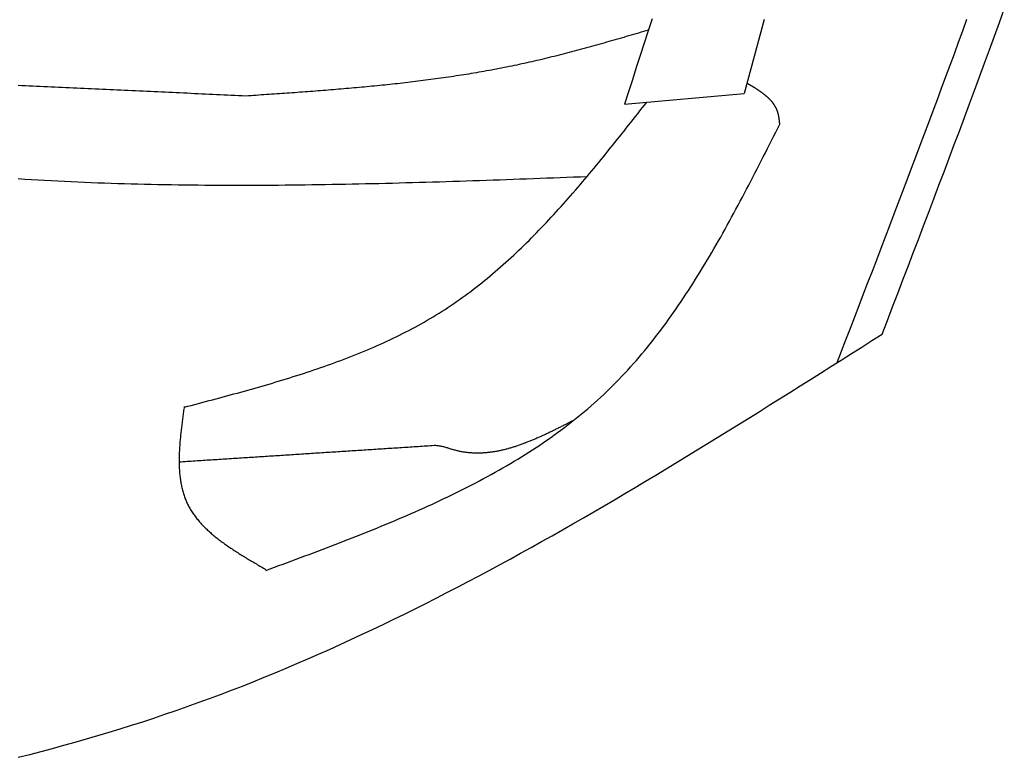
# Model space of a CAD drawing. Extents: x 715 to 7297, y 167 to 5810.
# Tile 79 of 92: x 5429 to 5723, y 3340 to 3560. Entities that reach past the tile are written whole.
import ezdxf

# ---------------------------------------------------------------- set-up
doc = ezdxf.new("R2010")
doc.units = 0
doc.layers.add('CAR', color=10, linetype='CONTINUOUS')

msp = doc.modelspace()

# ---------------------------------------------------------------- linework, layer by layer
at = {"layer": 'CAR'}
msp.add_line((5609.846, 3535.162), (5645.568, 3538.324), dxfattribs=at)
for points in [[(5686.73, 3466.56, 0), (5688.28, 3470.59, 0), (5689.82, 3474.63, 0), (5691.37, 3478.66, 0), (5692.91, 3482.7, 0), (5694.46, 3486.74, 0), (5696, 3490.77, 0), (5697.54, 3494.81, 0), (5699.08, 3498.85, 0), (5700.61, 3502.88, 0), (5702.15, 3506.92, 0), (5703.68, 3510.96, 0), (5705.2, 3515, 0), (5706.73, 3519.04, 0), (5708.25, 3523.08, 0), (5709.76, 3527.12, 0), (5711.27, 3531.16, 0), (5712.78, 3535.21, 0), (5714.28, 3539.25, 0), (5715.78, 3543.3, 0), (5717.27, 3547.34, 0), (5718.76, 3551.39, 0), (5720.23, 3555.44, 0), (5721.71, 3559.49, 0), (5723.17, 3563.54, 0)], [(5618.1, 3560.65, 0), (5616.92, 3557.01, 0), (5615.75, 3553.36, 0), (5614.57, 3549.72, 0), (5613.39, 3546.08, 0), (5612.21, 3542.44, 0), (5611.03, 3538.8, 0), (5609.85, 3535.16, 0)], [(5651.58, 3560.44, 0), (5650.58, 3556.76, 0), (5649.58, 3553.07, 0), (5648.58, 3549.38, 0), (5647.58, 3545.7, 0), (5646.57, 3542.01, 0), (5645.57, 3538.32, 0)], [(5673.31, 3458.04, 0), (5674.62, 3461.45, 0), (5675.94, 3464.86, 0), (5677.25, 3468.27, 0), (5678.56, 3471.68, 0), (5679.88, 3475.09, 0), (5681.19, 3478.5, 0), (5682.5, 3481.91, 0), (5683.81, 3485.32, 0), (5685.12, 3488.74, 0), (5686.42, 3492.15, 0), (5687.73, 3495.56, 0), (5689.03, 3498.97, 0), (5690.34, 3502.38, 0), (5691.63, 3505.8, 0), (5692.93, 3509.21, 0), (5694.23, 3512.62, 0), (5695.52, 3516.04, 0), (5696.81, 3519.45, 0), (5698.1, 3522.87, 0), (5699.38, 3526.29, 0), (5700.66, 3529.7, 0), (5701.94, 3533.12, 0), (5703.21, 3536.54, 0), (5704.48, 3539.96, 0), (5705.75, 3543.38, 0), (5707.01, 3546.8, 0), (5708.27, 3550.22, 0), (5709.53, 3553.64, 0), (5710.78, 3557.06, 0), (5712.02, 3560.49, 0)], [(5617, 3557.24, 0), (5616.26, 3557.03, 0), (5615.52, 3556.81, 0), (5614.79, 3556.6, 0), (5614.05, 3556.38, 0), (5613.31, 3556.16, 0), (5612.57, 3555.95, 0), (5611.83, 3555.73, 0), (5611.1, 3555.52, 0), (5610.36, 3555.3, 0), (5609.62, 3555.09, 0), (5608.88, 3554.88, 0), (5608.14, 3554.66, 0), (5607.41, 3554.45, 0), (5606.67, 3554.24, 0), (5605.93, 3554.03, 0), (5605.19, 3553.82, 0), (5604.45, 3553.61, 0), (5603.71, 3553.4, 0), (5602.97, 3553.19, 0), (5602.24, 3552.98, 0), (5601.5, 3552.77, 0), (5600.76, 3552.56, 0), (5600.02, 3552.36, 0), (5599.28, 3552.15, 0), (5598.54, 3551.95, 0), (5597.8, 3551.75, 0), (5597.06, 3551.55, 0), (5596.32, 3551.35, 0), (5595.58, 3551.15, 0), (5594.83, 3550.95, 0), (5594.09, 3550.75, 0), (5593.35, 3550.56, 0), (5592.61, 3550.36, 0), (5591.87, 3550.17, 0), (5591.13, 3549.98, 0), (5590.38, 3549.79, 0), (5589.64, 3549.6, 0), (5588.9, 3549.41, 0), (5588.15, 3549.23, 0), (5587.41, 3549.04, 0), (5586.67, 3548.86, 0), (5585.92, 3548.68, 0), (5585.18, 3548.5, 0), (5584.43, 3548.33, 0), (5583.69, 3548.15, 0), (5582.94, 3547.98, 0), (5582.19, 3547.81, 0), (5581.45, 3547.64, 0), (5580.7, 3547.47, 0), (5579.95, 3547.3, 0), (5579.21, 3547.14, 0), (5578.46, 3546.98, 0), (5577.71, 3546.82, 0), (5576.96, 3546.66, 0), (5576.21, 3546.51, 0), (5575.46, 3546.35, 0), (5574.71, 3546.2, 0), (5573.96, 3546.05, 0), (5573.21, 3545.9, 0), (5572.46, 3545.76, 0), (5571.71, 3545.62, 0), (5570.96, 3545.47, 0), (5570.2, 3545.33, 0), (5569.45, 3545.2, 0), (5568.7, 3545.06, 0), (5567.95, 3544.92, 0), (5567.19, 3544.79, 0), (5566.44, 3544.66, 0), (5565.68, 3544.53, 0), (5564.93, 3544.4, 0), (5564.17, 3544.28, 0), (5563.42, 3544.15, 0), (5562.66, 3544.03, 0), (5561.91, 3543.91, 0), (5561.15, 3543.79, 0), (5560.4, 3543.67, 0), (5559.64, 3543.56, 0), (5558.88, 3543.44, 0), (5558.12, 3543.33, 0), (5557.37, 3543.22, 0), (5556.61, 3543.11, 0), (5555.85, 3543, 0), (5555.09, 3542.89, 0), (5554.33, 3542.78, 0), (5553.58, 3542.68, 0), (5552.82, 3542.58, 0), (5552.06, 3542.48, 0), (5551.3, 3542.38, 0), (5550.54, 3542.28, 0), (5549.78, 3542.18, 0), (5549.02, 3542.08, 0), (5548.25, 3541.99, 0), (5547.49, 3541.89, 0), (5546.73, 3541.8, 0), (5545.97, 3541.71, 0), (5545.21, 3541.62, 0), (5544.45, 3541.53, 0), (5543.69, 3541.44, 0), (5542.92, 3541.36, 0), (5542.16, 3541.27, 0), (5541.4, 3541.19, 0), (5540.63, 3541.11, 0), (5539.87, 3541.02, 0), (5539.11, 3540.94, 0), (5538.34, 3540.86, 0), (5537.58, 3540.78, 0), (5536.82, 3540.71, 0), (5536.05, 3540.63, 0), (5535.29, 3540.55, 0), (5534.52, 3540.48, 0), (5533.76, 3540.41, 0), (5532.99, 3540.33, 0), (5532.23, 3540.26, 0), (5531.46, 3540.19, 0), (5530.7, 3540.12, 0), (5529.93, 3540.05, 0), (5529.17, 3539.98, 0), (5528.4, 3539.91, 0), (5527.63, 3539.84, 0), (5526.87, 3539.78, 0), (5526.1, 3539.71, 0), (5525.33, 3539.65, 0), (5524.57, 3539.58, 0), (5523.8, 3539.52, 0), (5523.03, 3539.46, 0), (5522.27, 3539.39, 0), (5521.5, 3539.33, 0), (5520.73, 3539.27, 0), (5519.97, 3539.21, 0), (5519.2, 3539.15, 0), (5518.43, 3539.09, 0), (5517.66, 3539.03, 0), (5516.89, 3538.97, 0), (5516.13, 3538.92, 0), (5515.36, 3538.86, 0), (5514.59, 3538.8, 0), (5513.82, 3538.75, 0), (5513.05, 3538.69, 0), (5512.29, 3538.63, 0), (5511.52, 3538.58, 0), (5510.75, 3538.52, 0), (5509.98, 3538.47, 0), (5509.21, 3538.42, 0), (5508.44, 3538.36, 0), (5507.67, 3538.31, 0), (5506.91, 3538.25, 0), (5506.14, 3538.2, 0), (5505.37, 3538.15, 0), (5504.6, 3538.1, 0), (5503.83, 3538.04, 0), (5503.06, 3537.99, 0), (5502.29, 3537.94, 0), (5501.52, 3537.89, 0), (5500.75, 3537.83, 0), (5499.99, 3537.78, 0), (5499.22, 3537.73, 0), (5498.45, 3537.68, 0), (5497.68, 3537.63, 0), (5496.91, 3537.58, 0)], [(5496.91, 3537.58, 0), (5495.81, 3537.63, 0), (5494.72, 3537.68, 0), (5493.62, 3537.73, 0), (5492.53, 3537.78, 0), (5491.43, 3537.83, 0), (5490.34, 3537.88, 0), (5489.24, 3537.93, 0), (5488.14, 3537.98, 0), (5487.05, 3538.03, 0), (5485.95, 3538.08, 0), (5484.86, 3538.13, 0), (5483.76, 3538.18, 0), (5482.67, 3538.23, 0), (5481.57, 3538.28, 0), (5480.48, 3538.34, 0), (5479.38, 3538.39, 0), (5478.28, 3538.44, 0), (5477.19, 3538.49, 0), (5476.09, 3538.54, 0), (5475, 3538.59, 0), (5473.9, 3538.64, 0), (5472.81, 3538.69, 0), (5471.71, 3538.74, 0), (5470.61, 3538.79, 0), (5469.52, 3538.84, 0), (5468.42, 3538.89, 0), (5467.33, 3538.94, 0), (5466.23, 3538.99, 0), (5465.14, 3539.04, 0), (5464.04, 3539.09, 0), (5462.95, 3539.15, 0), (5461.85, 3539.2, 0), (5460.75, 3539.25, 0), (5459.66, 3539.3, 0), (5458.56, 3539.35, 0), (5457.47, 3539.4, 0), (5456.37, 3539.45, 0), (5455.28, 3539.5, 0), (5454.18, 3539.55, 0), (5453.08, 3539.6, 0), (5451.99, 3539.65, 0), (5450.89, 3539.7, 0), (5449.8, 3539.75, 0), (5448.7, 3539.8, 0), (5447.61, 3539.85, 0), (5446.51, 3539.9, 0), (5445.42, 3539.95, 0), (5444.32, 3540.01, 0), (5443.22, 3540.06, 0), (5442.13, 3540.11, 0), (5441.03, 3540.16, 0), (5439.94, 3540.21, 0), (5438.84, 3540.26, 0), (5437.75, 3540.31, 0), (5436.65, 3540.36, 0), (5435.56, 3540.41, 0), (5434.46, 3540.46, 0), (5433.36, 3540.51, 0), (5432.27, 3540.56, 0), (5431.17, 3540.61, 0), (5430.08, 3540.66, 0), (5428.98, 3540.71, 0)], [(5656.2, 3529.2, 0), (5656.19, 3529.31, 0), (5656.17, 3529.41, 0), (5656.16, 3529.51, 0), (5656.15, 3529.62, 0), (5656.14, 3529.72, 0), (5656.13, 3529.83, 0), (5656.12, 3529.93, 0), (5656.1, 3530.03, 0), (5656.09, 3530.14, 0), (5656.08, 3530.24, 0), (5656.07, 3530.35, 0), (5656.05, 3530.45, 0), (5656.04, 3530.55, 0), (5656.02, 3530.65, 0), (5656.01, 3530.76, 0), (5655.99, 3530.86, 0), (5655.98, 3530.96, 0), (5655.96, 3531.06, 0), (5655.95, 3531.16, 0), (5655.93, 3531.27, 0), (5655.91, 3531.37, 0), (5655.9, 3531.47, 0), (5655.88, 3531.57, 0), (5655.86, 3531.67, 0), (5655.84, 3531.77, 0), (5655.82, 3531.87, 0), (5655.8, 3531.96, 0), (5655.77, 3532.06, 0), (5655.75, 3532.16, 0), (5655.73, 3532.26, 0), (5655.7, 3532.36, 0), (5655.68, 3532.45, 0), (5655.65, 3532.55, 0), (5655.62, 3532.64, 0), (5655.59, 3532.74, 0), (5655.56, 3532.83, 0), (5655.53, 3532.93, 0), (5655.5, 3533.02, 0), (5655.47, 3533.11, 0), (5655.44, 3533.2, 0), (5655.4, 3533.3, 0), (5655.36, 3533.39, 0), (5655.33, 3533.48, 0), (5655.29, 3533.57, 0), (5655.25, 3533.66, 0), (5655.21, 3533.74, 0), (5655.17, 3533.83, 0), (5655.13, 3533.92, 0), (5655.09, 3534.01, 0), (5655.04, 3534.09, 0), (5655, 3534.18, 0), (5654.95, 3534.27, 0), (5654.91, 3534.35, 0), (5654.86, 3534.43, 0), (5654.81, 3534.52, 0), (5654.76, 3534.6, 0), (5654.71, 3534.68, 0), (5654.66, 3534.77, 0), (5654.61, 3534.85, 0), (5654.55, 3534.93, 0), (5654.5, 3535.01, 0), (5654.44, 3535.09, 0), (5654.39, 3535.17, 0), (5654.33, 3535.25, 0), (5654.28, 3535.33, 0), (5654.22, 3535.41, 0), (5654.16, 3535.49, 0), (5654.1, 3535.57, 0), (5654.04, 3535.64, 0), (5653.98, 3535.72, 0), (5653.91, 3535.8, 0), (5653.85, 3535.87, 0), (5653.79, 3535.95, 0), (5653.72, 3536.02, 0), (5653.66, 3536.1, 0), (5653.59, 3536.17, 0), (5653.53, 3536.25, 0), (5653.46, 3536.32, 0), (5653.39, 3536.39, 0), (5653.32, 3536.47, 0), (5653.25, 3536.54, 0), (5653.18, 3536.61, 0), (5653.11, 3536.68, 0), (5653.04, 3536.75, 0), (5652.97, 3536.82, 0), (5652.89, 3536.9, 0), (5652.82, 3536.97, 0), (5652.75, 3537.04, 0), (5652.67, 3537.11, 0), (5652.6, 3537.17, 0), (5652.52, 3537.24, 0), (5652.44, 3537.31, 0), (5652.37, 3537.38, 0), (5652.29, 3537.45, 0), (5652.21, 3537.52, 0), (5652.13, 3537.58, 0), (5652.05, 3537.65, 0), (5651.97, 3537.72, 0), (5651.89, 3537.78, 0), (5651.81, 3537.85, 0), (5651.73, 3537.92, 0), (5651.65, 3537.98, 0), (5651.56, 3538.05, 0), (5651.48, 3538.11, 0), (5651.4, 3538.18, 0), (5651.31, 3538.24, 0), (5651.23, 3538.3, 0), (5651.14, 3538.37, 0), (5651.06, 3538.43, 0), (5650.97, 3538.5, 0), (5650.89, 3538.56, 0), (5650.8, 3538.62, 0), (5650.71, 3538.68, 0), (5650.63, 3538.75, 0), (5650.54, 3538.81, 0), (5650.45, 3538.87, 0), (5650.36, 3538.93, 0), (5650.27, 3539, 0), (5650.18, 3539.06, 0), (5650.09, 3539.12, 0), (5650, 3539.18, 0), (5649.91, 3539.24, 0), (5649.82, 3539.3, 0), (5649.73, 3539.36, 0), (5649.64, 3539.42, 0), (5649.55, 3539.48, 0), (5649.46, 3539.54, 0), (5649.36, 3539.6, 0), (5649.27, 3539.66, 0), (5649.18, 3539.72, 0), (5649.08, 3539.78, 0), (5648.99, 3539.84, 0), (5648.9, 3539.9, 0), (5648.8, 3539.96, 0), (5648.71, 3540.02, 0), (5648.62, 3540.08, 0), (5648.52, 3540.14, 0), (5648.43, 3540.2, 0), (5648.33, 3540.25, 0), (5648.24, 3540.31, 0), (5648.14, 3540.37, 0), (5648.05, 3540.43, 0), (5647.95, 3540.49, 0), (5647.85, 3540.55, 0), (5647.76, 3540.6, 0), (5647.66, 3540.66, 0), (5647.57, 3540.72, 0), (5647.47, 3540.78, 0), (5647.38, 3540.84, 0), (5647.28, 3540.89, 0), (5647.18, 3540.95, 0), (5647.09, 3541.01, 0), (5646.99, 3541.07, 0), (5646.89, 3541.12, 0), (5646.8, 3541.18, 0), (5646.7, 3541.24, 0), (5646.6, 3541.3, 0), (5646.51, 3541.35, 0), (5646.41, 3541.41, 0)], [(5478.52, 3444.71, 0), (5479.58, 3444.98, 0), (5480.64, 3445.26, 0), (5481.7, 3445.54, 0), (5482.76, 3445.82, 0), (5483.82, 3446.1, 0), (5484.88, 3446.39, 0), (5485.94, 3446.67, 0), (5486.99, 3446.95, 0), (5488.05, 3447.23, 0), (5489.11, 3447.51, 0), (5490.17, 3447.8, 0), (5491.22, 3448.09, 0), (5492.28, 3448.37, 0), (5493.33, 3448.66, 0), (5494.38, 3448.95, 0), (5495.44, 3449.24, 0), (5496.49, 3449.53, 0), (5497.54, 3449.83, 0), (5498.59, 3450.12, 0), (5499.64, 3450.42, 0), (5500.68, 3450.72, 0), (5501.73, 3451.02, 0), (5502.77, 3451.32, 0), (5503.82, 3451.63, 0), (5504.86, 3451.93, 0), (5505.9, 3452.24, 0), (5506.93, 3452.56, 0), (5507.97, 3452.87, 0), (5509.01, 3453.19, 0), (5510.04, 3453.51, 0), (5511.07, 3453.83, 0), (5512.1, 3454.16, 0), (5513.13, 3454.49, 0), (5514.15, 3454.82, 0), (5515.18, 3455.16, 0), (5516.2, 3455.49, 0), (5517.22, 3455.84, 0), (5518.23, 3456.18, 0), (5519.25, 3456.53, 0), (5520.26, 3456.88, 0), (5521.27, 3457.24, 0), (5522.28, 3457.6, 0), (5523.28, 3457.96, 0), (5524.28, 3458.33, 0), (5525.28, 3458.7, 0), (5526.28, 3459.08, 0), (5527.27, 3459.46, 0), (5528.26, 3459.85, 0), (5529.25, 3460.24, 0), (5530.23, 3460.63, 0), (5531.21, 3461.03, 0), (5532.19, 3461.43, 0), (5533.17, 3461.84, 0), (5534.14, 3462.26, 0), (5535.11, 3462.67, 0), (5536.07, 3463.1, 0), (5537.04, 3463.53, 0), (5537.99, 3463.96, 0), (5538.95, 3464.4, 0), (5539.9, 3464.85, 0), (5540.85, 3465.3, 0), (5541.79, 3465.76, 0), (5542.73, 3466.22, 0), (5543.67, 3466.69, 0), (5544.6, 3467.16, 0), (5545.53, 3467.64, 0), (5546.45, 3468.13, 0), (5547.37, 3468.62, 0), (5548.29, 3469.12, 0), (5549.2, 3469.63, 0), (5550.11, 3470.14, 0), (5551.01, 3470.66, 0), (5551.91, 3471.19, 0), (5552.8, 3471.72, 0), (5553.69, 3472.26, 0), (5554.57, 3472.8, 0), (5555.45, 3473.36, 0), (5556.33, 3473.92, 0), (5557.2, 3474.49, 0), (5558.07, 3475.06, 0), (5558.93, 3475.65, 0), (5559.78, 3476.24, 0), (5560.64, 3476.83, 0), (5561.48, 3477.44, 0), (5562.33, 3478.05, 0), (5563.17, 3478.67, 0), (5564, 3479.29, 0), (5564.83, 3479.92, 0), (5565.66, 3480.56, 0), (5566.48, 3481.2, 0), (5567.29, 3481.85, 0), (5568.11, 3482.51, 0), (5568.92, 3483.17, 0), (5569.72, 3483.84, 0), (5570.52, 3484.51, 0), (5571.32, 3485.19, 0), (5572.12, 3485.88, 0), (5572.91, 3486.57, 0), (5573.69, 3487.26, 0), (5574.48, 3487.96, 0), (5575.26, 3488.67, 0), (5576.03, 3489.38, 0), (5576.81, 3490.1, 0), (5577.58, 3490.82, 0), (5578.34, 3491.55, 0), (5579.11, 3492.29, 0), (5579.87, 3493.02, 0), (5580.62, 3493.77, 0), (5581.38, 3494.51, 0), (5582.13, 3495.26, 0), (5582.87, 3496.02, 0), (5583.62, 3496.78, 0), (5584.36, 3497.54, 0), (5585.1, 3498.31, 0), (5585.84, 3499.09, 0), (5586.57, 3499.86, 0), (5587.3, 3500.64, 0), (5588.03, 3501.43, 0), (5588.76, 3502.22, 0), (5589.49, 3503.01, 0), (5590.21, 3503.8, 0), (5590.93, 3504.6, 0), (5591.64, 3505.4, 0), (5592.36, 3506.21, 0), (5593.07, 3507.02, 0), (5593.79, 3507.83, 0), (5594.49, 3508.64, 0), (5595.2, 3509.46, 0), (5595.91, 3510.28, 0), (5596.61, 3511.11, 0), (5597.31, 3511.93, 0), (5598.01, 3512.76, 0), (5598.71, 3513.59, 0), (5599.41, 3514.42, 0), (5600.11, 3515.26, 0), (5600.8, 3516.1, 0), (5601.49, 3516.94, 0), (5602.19, 3517.78, 0), (5602.88, 3518.62, 0), (5603.57, 3519.47, 0), (5604.25, 3520.31, 0), (5604.94, 3521.16, 0), (5605.63, 3522.01, 0), (5606.31, 3522.86, 0), (5607, 3523.72, 0), (5607.68, 3524.57, 0), (5608.36, 3525.43, 0), (5609.05, 3526.28, 0), (5609.73, 3527.14, 0), (5610.41, 3528, 0), (5611.09, 3528.86, 0), (5611.77, 3529.72, 0), (5612.45, 3530.58, 0), (5613.13, 3531.44, 0), (5613.8, 3532.3, 0), (5614.48, 3533.17, 0), (5615.16, 3534.03, 0), (5615.84, 3534.89, 0), (5616.52, 3535.75, 0)], [(5502.92, 3395.99, 0), (5504.21, 3396.47, 0), (5505.5, 3396.95, 0), (5506.79, 3397.43, 0), (5508.09, 3397.91, 0), (5509.38, 3398.39, 0), (5510.67, 3398.87, 0), (5511.96, 3399.35, 0), (5513.25, 3399.83, 0), (5514.54, 3400.31, 0), (5515.82, 3400.8, 0), (5517.11, 3401.28, 0), (5518.4, 3401.77, 0), (5519.68, 3402.25, 0), (5520.96, 3402.74, 0), (5522.25, 3403.23, 0), (5523.53, 3403.72, 0), (5524.81, 3404.22, 0), (5526.08, 3404.71, 0), (5527.36, 3405.21, 0), (5528.63, 3405.71, 0), (5529.9, 3406.21, 0), (5531.17, 3406.71, 0), (5532.44, 3407.22, 0), (5533.71, 3407.73, 0), (5534.97, 3408.24, 0), (5536.23, 3408.75, 0), (5537.49, 3409.27, 0), (5538.74, 3409.79, 0), (5539.99, 3410.31, 0), (5541.24, 3410.83, 0), (5542.49, 3411.36, 0), (5543.73, 3411.89, 0), (5544.97, 3412.43, 0), (5546.21, 3412.97, 0), (5547.45, 3413.51, 0), (5548.68, 3414.06, 0), (5549.9, 3414.61, 0), (5551.13, 3415.16, 0), (5552.35, 3415.72, 0), (5553.56, 3416.28, 0), (5554.77, 3416.85, 0), (5555.98, 3417.42, 0), (5557.19, 3417.99, 0), (5558.39, 3418.57, 0), (5559.58, 3419.16, 0), (5560.77, 3419.75, 0), (5561.96, 3420.34, 0), (5563.14, 3420.94, 0), (5564.32, 3421.55, 0), (5565.49, 3422.16, 0), (5566.66, 3422.77, 0), (5567.82, 3423.39, 0), (5568.98, 3424.02, 0), (5570.13, 3424.65, 0), (5571.27, 3425.29, 0), (5572.42, 3425.93, 0), (5573.55, 3426.58, 0), (5574.68, 3427.24, 0), (5575.81, 3427.9, 0), (5576.93, 3428.57, 0), (5578.04, 3429.24, 0), (5579.15, 3429.93, 0), (5580.25, 3430.61, 0), (5581.34, 3431.31, 0), (5582.43, 3432.01, 0), (5583.51, 3432.72, 0), (5584.59, 3433.43, 0), (5585.66, 3434.16, 0), (5586.72, 3434.89, 0), (5587.77, 3435.62, 0), (5588.82, 3436.37, 0), (5589.87, 3437.12, 0), (5590.9, 3437.88, 0), (5591.93, 3438.65, 0), (5592.95, 3439.43, 0), (5593.96, 3440.21, 0), (5594.97, 3441, 0), (5595.96, 3441.8, 0), (5596.96, 3442.61, 0), (5597.94, 3443.43, 0), (5598.91, 3444.26, 0), (5599.88, 3445.09, 0), (5600.84, 3445.93, 0), (5601.79, 3446.79, 0), (5602.73, 3447.65, 0), (5603.67, 3448.52, 0), (5604.59, 3449.4, 0), (5605.51, 3450.29, 0), (5606.42, 3451.18, 0), (5607.32, 3452.09, 0), (5608.21, 3453.01, 0), (5609.1, 3453.93, 0), (5609.97, 3454.87, 0), (5610.84, 3455.81, 0), (5611.7, 3456.76, 0), (5612.55, 3457.72, 0), (5613.4, 3458.69, 0), (5614.24, 3459.66, 0), (5615.07, 3460.64, 0), (5615.89, 3461.63, 0), (5616.71, 3462.63, 0), (5617.52, 3463.64, 0), (5618.33, 3464.65, 0), (5619.12, 3465.67, 0), (5619.91, 3466.7, 0), (5620.7, 3467.74, 0), (5621.47, 3468.78, 0), (5622.25, 3469.83, 0), (5623.01, 3470.88, 0), (5623.77, 3471.94, 0), (5624.52, 3473.01, 0), (5625.27, 3474.09, 0), (5626.01, 3475.17, 0), (5626.75, 3476.25, 0), (5627.48, 3477.34, 0), (5628.21, 3478.44, 0), (5628.93, 3479.54, 0), (5629.65, 3480.65, 0), (5630.36, 3481.77, 0), (5631.07, 3482.89, 0), (5631.77, 3484.01, 0), (5632.47, 3485.14, 0), (5633.16, 3486.27, 0), (5633.85, 3487.41, 0), (5634.53, 3488.56, 0), (5635.21, 3489.7, 0), (5635.89, 3490.86, 0), (5636.56, 3492.01, 0), (5637.23, 3493.17, 0), (5637.9, 3494.34, 0), (5638.56, 3495.5, 0), (5639.22, 3496.68, 0), (5639.88, 3497.85, 0), (5640.53, 3499.03, 0), (5641.18, 3500.21, 0), (5641.83, 3501.39, 0), (5642.47, 3502.58, 0), (5643.11, 3503.77, 0), (5643.75, 3504.97, 0), (5644.39, 3506.16, 0), (5645.02, 3507.36, 0), (5645.66, 3508.56, 0), (5646.29, 3509.76, 0), (5646.92, 3510.97, 0), (5647.54, 3512.18, 0), (5648.17, 3513.38, 0), (5648.79, 3514.59, 0), (5649.41, 3515.81, 0), (5650.03, 3517.02, 0), (5650.65, 3518.23, 0), (5651.27, 3519.45, 0), (5651.89, 3520.67, 0), (5652.51, 3521.88, 0), (5653.12, 3523.1, 0), (5653.74, 3524.32, 0), (5654.35, 3525.54, 0), (5654.97, 3526.76, 0), (5655.58, 3527.98, 0), (5656.2, 3529.2, 0)], [(5428.96, 3512.92, 0), (5430.94, 3512.79, 0), (5432.93, 3512.67, 0), (5434.91, 3512.56, 0), (5436.89, 3512.45, 0), (5438.88, 3512.34, 0), (5440.87, 3512.24, 0), (5442.85, 3512.14, 0), (5444.84, 3512.05, 0), (5446.82, 3511.96, 0), (5448.81, 3511.87, 0), (5450.8, 3511.79, 0), (5452.79, 3511.71, 0), (5454.78, 3511.64, 0), (5456.77, 3511.57, 0), (5458.76, 3511.51, 0), (5460.74, 3511.45, 0), (5462.74, 3511.39, 0), (5464.73, 3511.34, 0), (5466.72, 3511.29, 0), (5468.71, 3511.25, 0), (5470.7, 3511.21, 0), (5472.69, 3511.17, 0), (5474.69, 3511.13, 0), (5476.68, 3511.1, 0), (5478.67, 3511.07, 0), (5480.67, 3511.05, 0), (5482.66, 3511.03, 0), (5484.65, 3511.01, 0), (5486.65, 3511, 0), (5488.64, 3510.99, 0), (5490.64, 3510.98, 0), (5492.64, 3510.97, 0), (5494.63, 3510.97, 0), (5496.63, 3510.97, 0), (5498.62, 3510.98, 0), (5500.62, 3510.98, 0), (5502.62, 3510.99, 0), (5504.62, 3511.01, 0), (5506.61, 3511.02, 0), (5508.61, 3511.04, 0), (5510.61, 3511.06, 0), (5512.61, 3511.08, 0), (5514.61, 3511.11, 0), (5516.61, 3511.13, 0), (5518.61, 3511.16, 0), (5520.61, 3511.19, 0), (5522.61, 3511.23, 0), (5524.61, 3511.26, 0), (5526.61, 3511.3, 0), (5528.61, 3511.34, 0), (5530.61, 3511.38, 0), (5532.61, 3511.43, 0), (5534.61, 3511.47, 0), (5536.61, 3511.52, 0), (5538.61, 3511.57, 0), (5540.61, 3511.62, 0), (5542.62, 3511.68, 0), (5544.62, 3511.73, 0), (5546.62, 3511.79, 0), (5548.62, 3511.84, 0), (5550.62, 3511.9, 0), (5552.63, 3511.96, 0), (5554.63, 3512.02, 0), (5556.63, 3512.09, 0), (5558.64, 3512.15, 0), (5560.64, 3512.21, 0), (5562.64, 3512.28, 0), (5564.64, 3512.35, 0), (5566.65, 3512.42, 0), (5568.65, 3512.48, 0), (5570.66, 3512.55, 0), (5572.66, 3512.62, 0), (5574.66, 3512.7, 0), (5576.67, 3512.77, 0), (5578.67, 3512.84, 0), (5580.67, 3512.91, 0), (5582.68, 3512.99, 0), (5584.68, 3513.06, 0), (5586.69, 3513.14, 0), (5588.69, 3513.21, 0), (5590.69, 3513.29, 0), (5592.7, 3513.36, 0), (5594.7, 3513.44, 0), (5596.71, 3513.51, 0), (5598.71, 3513.59, 0)], [(5429.03, 3340.23, 0), (5432.43, 3341.1, 0), (5435.83, 3341.98, 0), (5439.23, 3342.89, 0), (5442.61, 3343.81, 0), (5445.99, 3344.76, 0), (5449.37, 3345.72, 0), (5452.73, 3346.71, 0), (5456.1, 3347.71, 0), (5459.45, 3348.74, 0), (5462.8, 3349.79, 0), (5466.14, 3350.86, 0), (5469.47, 3351.95, 0), (5472.79, 3353.07, 0), (5476.11, 3354.21, 0), (5479.42, 3355.37, 0), (5482.73, 3356.55, 0), (5486.02, 3357.75, 0), (5489.31, 3358.98, 0), (5492.59, 3360.23, 0), (5495.87, 3361.5, 0), (5499.14, 3362.8, 0), (5502.4, 3364.11, 0), (5505.65, 3365.45, 0), (5508.9, 3366.81, 0), (5512.14, 3368.18, 0), (5515.37, 3369.58, 0), (5518.6, 3371, 0), (5521.82, 3372.43, 0), (5525.04, 3373.88, 0), (5528.25, 3375.36, 0), (5531.45, 3376.85, 0), (5534.65, 3378.36, 0), (5537.84, 3379.88, 0), (5541.03, 3381.42, 0), (5544.21, 3382.98, 0), (5547.39, 3384.56, 0), (5550.56, 3386.15, 0), (5553.72, 3387.76, 0), (5556.89, 3389.38, 0), (5560.04, 3391.01, 0), (5563.19, 3392.67, 0), (5566.34, 3394.33, 0), (5569.48, 3396.01, 0), (5572.62, 3397.7, 0), (5575.76, 3399.41, 0), (5578.89, 3401.13, 0), (5582.01, 3402.86, 0), (5585.14, 3404.6, 0), (5588.25, 3406.36, 0), (5591.37, 3408.12, 0), (5594.48, 3409.9, 0), (5597.59, 3411.69, 0), (5600.69, 3413.49, 0), (5603.79, 3415.29, 0), (5606.89, 3417.11, 0), (5609.99, 3418.94, 0), (5613.08, 3420.77, 0), (5616.17, 3422.62, 0), (5619.26, 3424.47, 0), (5622.34, 3426.33, 0), (5625.42, 3428.2, 0), (5628.5, 3430.07, 0), (5631.58, 3431.95, 0), (5634.65, 3433.84, 0), (5637.73, 3435.73, 0), (5640.8, 3437.63, 0), (5643.87, 3439.54, 0), (5646.94, 3441.45, 0), (5650, 3443.36, 0), (5653.07, 3445.28, 0), (5656.13, 3447.2, 0), (5659.2, 3449.13, 0), (5662.26, 3451.06, 0), (5665.32, 3452.99, 0), (5668.38, 3454.92, 0), (5671.44, 3456.86, 0), (5674.5, 3458.8, 0), (5677.56, 3460.73, 0), (5680.62, 3462.68, 0), (5683.67, 3464.62, 0), (5686.73, 3466.56, 0)], [(5478.52, 3444.97, 0), (5478.47, 3444.57, 0), (5478.41, 3444.16, 0), (5478.35, 3443.75, 0), (5478.3, 3443.35, 0), (5478.24, 3442.94, 0), (5478.19, 3442.53, 0), (5478.13, 3442.13, 0), (5478.08, 3441.72, 0), (5478.02, 3441.31, 0), (5477.97, 3440.91, 0), (5477.92, 3440.5, 0), (5477.87, 3440.1, 0), (5477.82, 3439.69, 0), (5477.77, 3439.29, 0), (5477.72, 3438.88, 0), (5477.67, 3438.48, 0), (5477.62, 3438.08, 0), (5477.58, 3437.68, 0), (5477.53, 3437.27, 0), (5477.49, 3436.87, 0), (5477.45, 3436.47, 0), (5477.41, 3436.07, 0), (5477.37, 3435.67, 0), (5477.33, 3435.28, 0), (5477.3, 3434.88, 0), (5477.26, 3434.48, 0), (5477.23, 3434.09, 0), (5477.2, 3433.69, 0), (5477.17, 3433.3, 0), (5477.14, 3432.9, 0), (5477.12, 3432.51, 0), (5477.1, 3432.12, 0), (5477.08, 3431.73, 0), (5477.06, 3431.34, 0), (5477.04, 3430.95, 0), (5477.03, 3430.57, 0), (5477.02, 3430.18, 0), (5477.01, 3429.8, 0), (5477, 3429.41, 0), (5477, 3429.03, 0), (5477, 3428.65, 0), (5477, 3428.27, 0), (5477.01, 3427.89, 0), (5477.02, 3427.52, 0), (5477.03, 3427.14, 0), (5477.04, 3426.77, 0), (5477.06, 3426.4, 0), (5477.08, 3426.03, 0), (5477.1, 3425.66, 0), (5477.13, 3425.29, 0), (5477.16, 3424.93, 0), (5477.19, 3424.56, 0), (5477.23, 3424.2, 0), (5477.27, 3423.84, 0), (5477.32, 3423.48, 0), (5477.37, 3423.12, 0), (5477.42, 3422.77, 0), (5477.47, 3422.42, 0), (5477.53, 3422.06, 0), (5477.6, 3421.72, 0), (5477.67, 3421.37, 0), (5477.74, 3421.02, 0), (5477.82, 3420.68, 0), (5477.9, 3420.34, 0), (5477.98, 3420, 0), (5478.07, 3419.66, 0), (5478.17, 3419.33, 0), (5478.26, 3418.99, 0), (5478.37, 3418.66, 0), (5478.48, 3418.33, 0), (5478.59, 3418.01, 0), (5478.71, 3417.68, 0), (5478.83, 3417.36, 0), (5478.96, 3417.04, 0), (5479.09, 3416.73, 0), (5479.23, 3416.41, 0), (5479.37, 3416.1, 0), (5479.52, 3415.79, 0), (5479.67, 3415.49, 0), (5479.83, 3415.18, 0), (5479.99, 3414.88, 0), (5480.16, 3414.58, 0), (5480.33, 3414.28, 0), (5480.51, 3413.99, 0), (5480.69, 3413.7, 0), (5480.88, 3413.41, 0), (5481.07, 3413.12, 0), (5481.27, 3412.83, 0), (5481.47, 3412.55, 0), (5481.67, 3412.27, 0), (5481.88, 3411.99, 0), (5482.1, 3411.71, 0), (5482.31, 3411.44, 0), (5482.54, 3411.16, 0), (5482.76, 3410.89, 0), (5482.99, 3410.62, 0), (5483.23, 3410.36, 0), (5483.47, 3410.09, 0), (5483.71, 3409.83, 0), (5483.95, 3409.56, 0), (5484.2, 3409.3, 0), (5484.46, 3409.05, 0), (5484.71, 3408.79, 0), (5484.97, 3408.53, 0), (5485.24, 3408.28, 0), (5485.51, 3408.03, 0), (5485.78, 3407.78, 0), (5486.05, 3407.53, 0), (5486.33, 3407.29, 0), (5486.61, 3407.04, 0), (5486.89, 3406.8, 0), (5487.18, 3406.55, 0), (5487.47, 3406.31, 0), (5487.76, 3406.07, 0), (5488.06, 3405.84, 0), (5488.36, 3405.6, 0), (5488.66, 3405.36, 0), (5488.96, 3405.13, 0), (5489.27, 3404.9, 0), (5489.58, 3404.67, 0), (5489.89, 3404.44, 0), (5490.2, 3404.21, 0), (5490.52, 3403.98, 0), (5490.83, 3403.75, 0), (5491.16, 3403.53, 0), (5491.48, 3403.3, 0), (5491.8, 3403.08, 0), (5492.13, 3402.85, 0), (5492.46, 3402.63, 0), (5492.79, 3402.41, 0), (5493.12, 3402.19, 0), (5493.46, 3401.97, 0), (5493.79, 3401.75, 0), (5494.13, 3401.53, 0), (5494.47, 3401.32, 0), (5494.81, 3401.1, 0), (5495.15, 3400.89, 0), (5495.49, 3400.67, 0), (5495.84, 3400.46, 0), (5496.19, 3400.24, 0), (5496.53, 3400.03, 0), (5496.88, 3399.82, 0), (5497.23, 3399.61, 0), (5497.58, 3399.39, 0), (5497.93, 3399.18, 0), (5498.29, 3398.97, 0), (5498.64, 3398.76, 0), (5498.99, 3398.55, 0), (5499.35, 3398.34, 0), (5499.7, 3398.13, 0), (5500.06, 3397.93, 0), (5500.42, 3397.72, 0), (5500.77, 3397.51, 0), (5501.13, 3397.3, 0), (5501.49, 3397.09, 0), (5501.84, 3396.88, 0), (5502.2, 3396.68, 0), (5502.56, 3396.47, 0), (5502.92, 3396.26, 0)], [(5594.67, 3440.77, 0), (5594.41, 3440.64, 0), (5594.15, 3440.5, 0), (5593.89, 3440.37, 0), (5593.63, 3440.24, 0), (5593.36, 3440.1, 0), (5593.1, 3439.97, 0), (5592.84, 3439.84, 0), (5592.58, 3439.7, 0), (5592.32, 3439.57, 0), (5592.05, 3439.44, 0), (5591.79, 3439.31, 0), (5591.53, 3439.17, 0), (5591.27, 3439.04, 0), (5591.01, 3438.91, 0), (5590.74, 3438.78, 0), (5590.48, 3438.65, 0), (5590.22, 3438.52, 0), (5589.96, 3438.39, 0), (5589.7, 3438.26, 0), (5589.43, 3438.13, 0), (5589.17, 3438, 0), (5588.91, 3437.87, 0), (5588.65, 3437.74, 0), (5588.39, 3437.61, 0), (5588.13, 3437.49, 0), (5587.86, 3437.36, 0), (5587.6, 3437.23, 0), (5587.34, 3437.11, 0), (5587.08, 3436.98, 0), (5586.82, 3436.86, 0), (5586.55, 3436.74, 0), (5586.29, 3436.61, 0), (5586.03, 3436.49, 0), (5585.77, 3436.37, 0), (5585.51, 3436.25, 0), (5585.24, 3436.13, 0), (5584.98, 3436.01, 0), (5584.72, 3435.89, 0), (5584.46, 3435.78, 0), (5584.2, 3435.66, 0), (5583.94, 3435.54, 0), (5583.67, 3435.43, 0), (5583.41, 3435.32, 0), (5583.15, 3435.2, 0), (5582.89, 3435.09, 0), (5582.63, 3434.98, 0), (5582.37, 3434.87, 0), (5582.1, 3434.76, 0), (5581.84, 3434.66, 0), (5581.58, 3434.55, 0), (5581.32, 3434.44, 0), (5581.06, 3434.34, 0), (5580.79, 3434.24, 0), (5580.53, 3434.14, 0), (5580.27, 3434.03, 0), (5580.01, 3433.94, 0), (5579.75, 3433.84, 0), (5579.49, 3433.74, 0), (5579.22, 3433.64, 0), (5578.96, 3433.55, 0), (5578.7, 3433.46, 0), (5578.44, 3433.37, 0), (5578.18, 3433.28, 0), (5577.92, 3433.19, 0), (5577.66, 3433.1, 0), (5577.39, 3433.01, 0), (5577.13, 3432.93, 0), (5576.87, 3432.85, 0), (5576.61, 3432.76, 0), (5576.35, 3432.68, 0), (5576.09, 3432.61, 0), (5575.82, 3432.53, 0), (5575.56, 3432.45, 0), (5575.3, 3432.38, 0), (5575.04, 3432.31, 0), (5574.78, 3432.24, 0), (5574.52, 3432.17, 0), (5574.26, 3432.1, 0), (5573.99, 3432.04, 0), (5573.73, 3431.97, 0), (5573.47, 3431.91, 0), (5573.21, 3431.85, 0), (5572.95, 3431.79, 0), (5572.69, 3431.74, 0), (5572.43, 3431.68, 0), (5572.17, 3431.63, 0), (5571.9, 3431.58, 0), (5571.64, 3431.53, 0), (5571.38, 3431.49, 0), (5571.12, 3431.44, 0), (5570.86, 3431.4, 0), (5570.6, 3431.36, 0), (5570.34, 3431.32, 0), (5570.08, 3431.28, 0), (5569.81, 3431.25, 0), (5569.55, 3431.22, 0), (5569.29, 3431.19, 0), (5569.03, 3431.16, 0), (5568.77, 3431.13, 0), (5568.51, 3431.11, 0), (5568.25, 3431.09, 0), (5567.99, 3431.07, 0), (5567.73, 3431.05, 0), (5567.47, 3431.04, 0), (5567.2, 3431.03, 0), (5566.94, 3431.02, 0), (5566.68, 3431.01, 0), (5566.42, 3431, 0), (5566.16, 3431, 0), (5565.9, 3431, 0), (5565.64, 3431, 0), (5565.38, 3431.01, 0), (5565.12, 3431.01, 0), (5564.86, 3431.02, 0), (5564.6, 3431.04, 0), (5564.33, 3431.05, 0), (5564.07, 3431.07, 0), (5563.81, 3431.09, 0), (5563.55, 3431.11, 0), (5563.29, 3431.14, 0), (5563.03, 3431.16, 0), (5562.77, 3431.19, 0), (5562.51, 3431.23, 0), (5562.25, 3431.26, 0), (5561.99, 3431.3, 0), (5561.73, 3431.34, 0), (5561.47, 3431.39, 0), (5561.21, 3431.43, 0), (5560.95, 3431.48, 0), (5560.69, 3431.54, 0), (5560.43, 3431.59, 0), (5560.17, 3431.65, 0), (5559.91, 3431.71, 0), (5559.65, 3431.78, 0), (5559.39, 3431.85, 0), (5559.12, 3431.92, 0), (5558.86, 3431.99, 0), (5558.6, 3432.07, 0), (5558.34, 3432.14, 0), (5558.08, 3432.22, 0), (5557.82, 3432.3, 0), (5557.56, 3432.39, 0), (5557.3, 3432.47, 0), (5557.04, 3432.55, 0), (5556.78, 3432.62, 0), (5556.52, 3432.7, 0), (5556.26, 3432.77, 0), (5555.99, 3432.85, 0), (5555.73, 3432.91, 0), (5555.47, 3432.97, 0), (5555.2, 3433.03, 0), (5554.94, 3433.08, 0), (5554.68, 3433.13, 0), (5554.41, 3433.17, 0), (5554.14, 3433.2, 0), (5553.88, 3433.22, 0), (5553.61, 3433.24, 0), (5553.34, 3433.24, 0), (5553.07, 3433.24, 0)], [(5553.07, 3433.24, 0), (5552.48, 3433.2, 0), (5551.88, 3433.16, 0), (5551.28, 3433.12, 0), (5550.68, 3433.08, 0), (5550.08, 3433.04, 0), (5549.48, 3433.01, 0), (5548.88, 3432.97, 0), (5548.28, 3432.93, 0), (5547.68, 3432.89, 0), (5547.08, 3432.85, 0), (5546.49, 3432.81, 0), (5545.89, 3432.77, 0), (5545.29, 3432.73, 0), (5544.69, 3432.7, 0), (5544.09, 3432.66, 0), (5543.49, 3432.62, 0), (5542.89, 3432.58, 0), (5542.29, 3432.54, 0), (5541.69, 3432.5, 0), (5541.09, 3432.46, 0), (5540.5, 3432.42, 0), (5539.9, 3432.39, 0), (5539.3, 3432.35, 0), (5538.7, 3432.31, 0), (5538.1, 3432.27, 0), (5537.5, 3432.23, 0), (5536.9, 3432.19, 0), (5536.3, 3432.15, 0), (5535.7, 3432.11, 0), (5535.1, 3432.08, 0), (5534.51, 3432.04, 0), (5533.91, 3432, 0), (5533.31, 3431.96, 0), (5532.71, 3431.92, 0), (5532.11, 3431.88, 0), (5531.51, 3431.84, 0), (5530.91, 3431.8, 0), (5530.31, 3431.77, 0), (5529.71, 3431.73, 0), (5529.11, 3431.69, 0), (5528.52, 3431.65, 0), (5527.92, 3431.61, 0), (5527.32, 3431.57, 0), (5526.72, 3431.53, 0), (5526.12, 3431.49, 0), (5525.52, 3431.46, 0), (5524.92, 3431.42, 0), (5524.32, 3431.38, 0), (5523.72, 3431.34, 0), (5523.12, 3431.3, 0), (5522.53, 3431.26, 0), (5521.93, 3431.22, 0), (5521.33, 3431.18, 0), (5520.73, 3431.15, 0), (5520.13, 3431.11, 0), (5519.53, 3431.07, 0), (5518.93, 3431.03, 0), (5518.33, 3430.99, 0), (5517.73, 3430.95, 0), (5517.13, 3430.91, 0), (5516.54, 3430.87, 0), (5515.94, 3430.84, 0), (5515.34, 3430.8, 0), (5514.74, 3430.76, 0), (5514.14, 3430.72, 0), (5513.54, 3430.68, 0), (5512.94, 3430.64, 0), (5512.34, 3430.6, 0), (5511.74, 3430.56, 0), (5511.14, 3430.53, 0), (5510.55, 3430.49, 0), (5509.95, 3430.45, 0), (5509.35, 3430.41, 0), (5508.75, 3430.37, 0), (5508.15, 3430.33, 0), (5507.55, 3430.29, 0), (5506.95, 3430.25, 0), (5506.35, 3430.22, 0), (5505.75, 3430.18, 0), (5505.15, 3430.14, 0), (5504.56, 3430.1, 0), (5503.96, 3430.06, 0), (5503.36, 3430.02, 0), (5502.76, 3429.98, 0), (5502.16, 3429.94, 0), (5501.56, 3429.91, 0), (5500.96, 3429.87, 0), (5500.36, 3429.83, 0), (5499.76, 3429.79, 0), (5499.17, 3429.75, 0), (5498.57, 3429.71, 0), (5497.97, 3429.67, 0), (5497.37, 3429.63, 0), (5496.77, 3429.6, 0), (5496.17, 3429.56, 0), (5495.57, 3429.52, 0), (5494.97, 3429.48, 0), (5494.37, 3429.44, 0), (5493.77, 3429.4, 0), (5493.18, 3429.36, 0), (5492.58, 3429.32, 0), (5491.98, 3429.29, 0), (5491.38, 3429.25, 0), (5490.78, 3429.21, 0), (5490.18, 3429.17, 0), (5489.58, 3429.13, 0), (5488.98, 3429.09, 0), (5488.38, 3429.05, 0), (5487.78, 3429.01, 0), (5487.19, 3428.98, 0), (5486.59, 3428.94, 0), (5485.99, 3428.9, 0), (5485.39, 3428.86, 0), (5484.79, 3428.82, 0), (5484.19, 3428.78, 0), (5483.59, 3428.74, 0), (5482.99, 3428.7, 0), (5482.39, 3428.67, 0), (5481.79, 3428.63, 0), (5481.2, 3428.59, 0), (5480.6, 3428.55, 0), (5480, 3428.51, 0), (5479.4, 3428.47, 0), (5478.8, 3428.43, 0), (5478.2, 3428.39, 0), (5477.6, 3428.36, 0), (5477, 3428.32, 0)]]:
    msp.add_polyline3d(points, dxfattribs=at)

doc.saveas('drawing.dxf')
